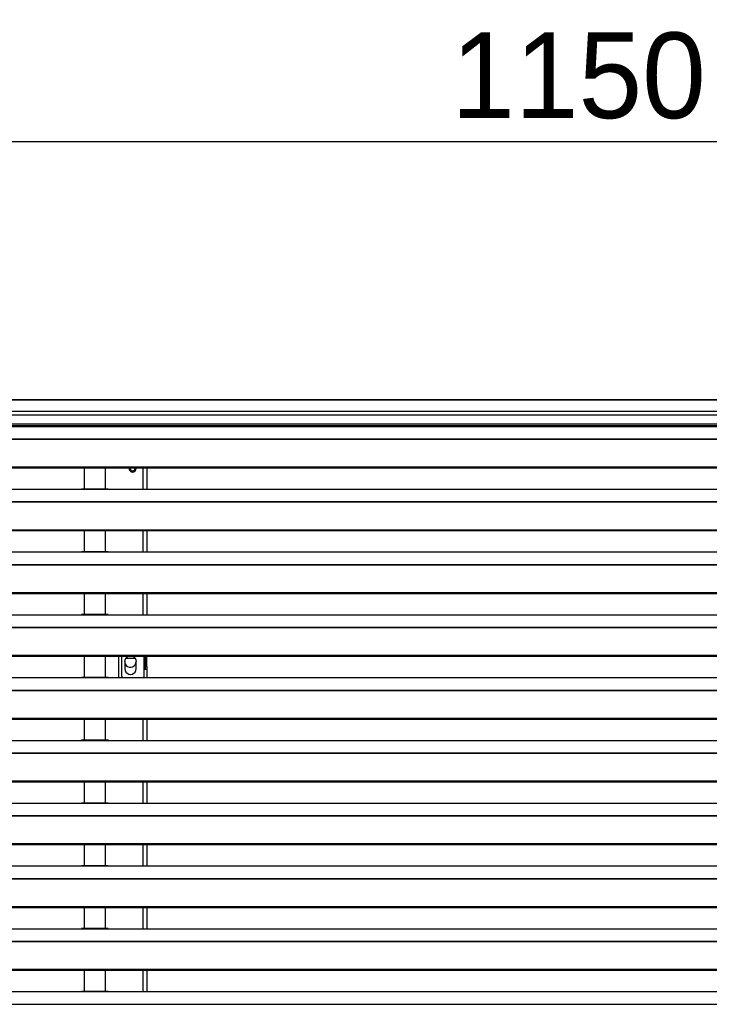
# Model space of a CAD drawing. Header units: millimetres. Extents: x 0 to 39025, y -31299 to 8400.
# Tile 45 of 206: x 14387 to 14870, y -29038 to -28348. Entities that reach past the tile are written whole.
import ezdxf

# ---------------------------------------------------------------- set-up
doc = ezdxf.new("R2010")
doc.units = ezdxf.units.MM
doc.header["$PDSIZE"] = -1
doc.layers.add('DIMENZIJE', color=4, linetype='Continuous')
doc.styles.add('SLDTEXTSTYLE6', font='txt')
doc.dimstyles.new('SLDDIMSTYLE0', dxfattribs={"dimtxt": 3, "dimasz": 3.414889, "dimexe": 0, "dimexo": 0.0625, "dimgap": 0.75, "dimtad": 1, "dimdec": 0, "dimlfac": 20, "dimrnd": 1e-09, "dimzin": 12, "dimdsep": 46, "dimtxsty": 'SLDTEXTSTYLE6', "dimsah": 1, "dimcen": 0.09, "dimadec": 0, "dimazin": 3, "dimtfac": 1, "dimtdec": 0, "dimtofl": 0, "dimtmove": 0, "dimatfit": 3, "dimfxl": 1, "dimfrac": 2, "dimtolj": 1, "dimtzin": 12, "dimarcsym": 0})

# ---------------------------------------------------------------- blocks, each defined once
blk = doc.blocks.new('*U96')
at = {"lineweight": 25}
for points in [[(1148.95, 902.8), (1148.95, 902.8), (1.05, 902.8), (1.05, 902.8)], [(1.05, 902.8), (1.05, 902.8), (1148.95, 902.8), (1148.95, 902.8)], [(1.05, 895.02), (1.05, 895.02), (1148.95, 895.02), (1148.95, 895.02)], [(1145.5, 892.11), (1145.5, 892.11), (4.5, 892.11), (4.5, 892.11)], [(4.5, 885.96), (4.5, 885.96), (1145.5, 885.96), (1145.5, 885.96)], [(4.5, 884.91), (4.5, 884.91), (1145.5, 884.91), (1145.5, 884.91)], [(42, 884.27), (42, 884.27), (225, 884.27), (225, 884.27)], [(225, 884.27), (225, 884.27), (247, 884.27), (247, 884.27)], [(245.31, 884.35), (245.31, 884.35), (226.65, 884.35), (226.65, 884.35)], [(247, 884.27), (247, 884.27), (818, 884.27), (818, 884.27)], [(16.21, 875.56), (16.21, 875.56), (1133.33, 875.56), (1133.33, 875.56)], [(16.21, 875.34), (16.21, 875.34), (1133.33, 875.34), (1133.33, 875.34)], [(7.21, 855.91), (7.21, 855.91), (1142.79, 855.91), (1142.79, 855.91)], [(7.21, 855.25), (7.21, 855.25), (1142.79, 855.25), (1142.79, 855.25)], [(228.5, 855.25), (228.5, 855.25), (228.5, 840.37), (228.5, 840.37)], [(243.5, 840.37), (243.5, 840.37), (243.5, 855.25), (243.5, 855.25)], [(264.2, 854.82), (264.2, 854.82), (264.14, 855.25), (264.14, 855.25)], [(265, 854.82), (265, 854.82), (264.96, 855.25), (264.96, 855.25)], [(270, 840.29), (270, 840.29), (270, 855.25), (270, 855.25)], [(272.5, 855.25), (272.5, 855.25), (272.5, 840.29), (272.5, 840.29)], [(42, 840.29), (42, 840.29), (225, 840.29), (225, 840.29)], [(225, 840.29), (225, 840.29), (247, 840.29), (247, 840.29)], [(245.31, 840.37), (245.31, 840.37), (226.65, 840.37), (226.65, 840.37)], [(247, 840.29), (247, 840.29), (818, 840.29), (818, 840.29)], [(16.21, 831.59), (16.21, 831.59), (1133.33, 831.59), (1133.33, 831.59)], [(16.21, 831.36), (16.21, 831.36), (1133.33, 831.36), (1133.33, 831.36)], [(7.21, 811.93), (7.21, 811.93), (1142.79, 811.93), (1142.79, 811.93)], [(7.21, 811.28), (7.21, 811.28), (1142.79, 811.28), (1142.79, 811.28)], [(228.5, 811.28), (228.5, 811.28), (228.5, 796.4), (228.5, 796.4)], [(243.5, 796.4), (243.5, 796.4), (243.5, 811.28), (243.5, 811.28)], [(270, 796.32), (270, 796.32), (270, 811.28), (270, 811.28)], [(272.5, 811.28), (272.5, 811.28), (272.5, 796.32), (272.5, 796.32)], [(42, 796.32), (42, 796.32), (225, 796.32), (225, 796.32)], [(225, 796.32), (225, 796.32), (247, 796.32), (247, 796.32)], [(245.31, 796.4), (245.31, 796.4), (226.65, 796.4), (226.65, 796.4)], [(247, 796.32), (247, 796.32), (818, 796.32), (818, 796.32)], [(16.21, 787.61), (16.21, 787.61), (1133.33, 787.61), (1133.33, 787.61)], [(16.21, 787.39), (16.21, 787.39), (1133.33, 787.39), (1133.33, 787.39)], [(7.21, 767.96), (7.21, 767.96), (1142.79, 767.96), (1142.79, 767.96)], [(7.21, 767.31), (7.21, 767.31), (1142.79, 767.31), (1142.79, 767.31)], [(228.5, 767.31), (228.5, 767.31), (228.5, 752.43), (228.5, 752.43)], [(243.5, 752.43), (243.5, 752.43), (243.5, 767.31), (243.5, 767.31)], [(270, 752.35), (270, 752.35), (270, 767.31), (270, 767.31)], [(272.5, 767.31), (272.5, 767.31), (272.5, 752.35), (272.5, 752.35)], [(42, 752.35), (42, 752.35), (225, 752.35), (225, 752.35)], [(225, 752.35), (225, 752.35), (247, 752.35), (247, 752.35)], [(245.31, 752.43), (245.31, 752.43), (226.65, 752.43), (226.65, 752.43)], [(247, 752.35), (247, 752.35), (818, 752.35), (818, 752.35)], [(16.21, 743.64), (16.21, 743.64), (1133.33, 743.64), (1133.33, 743.64)], [(16.21, 743.42), (16.21, 743.42), (1133.33, 743.42), (1133.33, 743.42)], [(7.21, 723.99), (7.21, 723.99), (1142.79, 723.99), (1142.79, 723.99)], [(7.21, 723.33), (7.21, 723.33), (1142.79, 723.33), (1142.79, 723.33)], [(228.5, 723.33), (228.5, 723.33), (228.5, 708.45), (228.5, 708.45)], [(243.5, 708.45), (243.5, 708.45), (243.5, 723.33), (243.5, 723.33)], [(252.5, 723.33), (252.5, 723.33), (252.5, 708.37), (252.5, 708.37)], [(255, 709.08), (255, 709.08), (255, 723.33), (255, 723.33)], [(257, 719.63), (257, 719.63), (257, 714.61), (257, 714.61)], [(264.43, 721.69), (264.43, 721.69), (257.56, 721.69), (257.56, 721.69)], [(265, 714.61), (265, 714.61), (265, 719.63), (265, 719.63)], [(270.7, 714.1), (270.7, 714.1), (270.7, 723.33), (270.7, 723.33)], [(271.5, 716.11), (271.5, 716.11), (271.5, 723.33), (271.5, 723.33)], [(272.5, 716.11), (272.5, 716.11), (272.5, 723.33), (272.5, 723.33)], [(270.7, 709.08), (270.7, 709.08), (270.7, 714.1), (270.7, 714.1)], [(271.5, 716.11), (271.5, 716.11), (272.5, 716.11), (272.5, 716.11)], [(271.5, 714.1), (271.5, 714.1), (271.5, 716.11), (271.5, 716.11)], [(272.5, 714.1), (272.5, 714.1), (271.5, 714.1), (271.5, 714.1)], [(272.5, 716.11), (272.5, 716.11), (272.5, 714.1), (272.5, 714.1)], [(272.5, 714.1), (272.5, 714.1), (272.5, 708.37), (272.5, 708.37)], [(42, 708.37), (42, 708.37), (225, 708.37), (225, 708.37)], [(225, 708.37), (225, 708.37), (247, 708.37), (247, 708.37)], [(245.31, 708.45), (245.31, 708.45), (226.65, 708.45), (226.65, 708.45)], [(247, 708.37), (247, 708.37), (818, 708.37), (818, 708.37)], [(255, 709.08), (255, 709.08), (255.7, 708.37), (255.7, 708.37)], [(270, 708.37), (270, 708.37), (270.7, 709.08), (270.7, 709.08)], [(16.21, 699.67), (16.21, 699.67), (1133.33, 699.67), (1133.33, 699.67)], [(16.21, 699.44), (16.21, 699.44), (1133.33, 699.44), (1133.33, 699.44)], [(7.21, 680.01), (7.21, 680.01), (1142.79, 680.01), (1142.79, 680.01)], [(7.21, 679.36), (7.21, 679.36), (1142.79, 679.36), (1142.79, 679.36)], [(228.5, 679.36), (228.5, 679.36), (228.5, 664.48), (228.5, 664.48)], [(243.5, 664.48), (243.5, 664.48), (243.5, 679.36), (243.5, 679.36)], [(270, 664.4), (270, 664.4), (270, 679.36), (270, 679.36)], [(272.5, 679.36), (272.5, 679.36), (272.5, 664.4), (272.5, 664.4)], [(42, 664.4), (42, 664.4), (225, 664.4), (225, 664.4)], [(225, 664.4), (225, 664.4), (247, 664.4), (247, 664.4)], [(245.31, 664.48), (245.31, 664.48), (226.65, 664.48), (226.65, 664.48)], [(247, 664.4), (247, 664.4), (818, 664.4), (818, 664.4)], [(16.21, 655.69), (16.21, 655.69), (1133.33, 655.69), (1133.33, 655.69)], [(16.21, 655.47), (16.21, 655.47), (1133.33, 655.47), (1133.33, 655.47)], [(7.21, 636.04), (7.21, 636.04), (1142.79, 636.04), (1142.79, 636.04)], [(7.21, 635.39), (7.21, 635.39), (1142.79, 635.39), (1142.79, 635.39)], [(228.5, 635.39), (228.5, 635.39), (228.5, 620.51), (228.5, 620.51)], [(243.5, 620.51), (243.5, 620.51), (243.5, 635.39), (243.5, 635.39)], [(270, 620.43), (270, 620.43), (270, 635.39), (270, 635.39)], [(272.5, 635.39), (272.5, 635.39), (272.5, 620.43), (272.5, 620.43)], [(42, 620.43), (42, 620.43), (225, 620.43), (225, 620.43)], [(225, 620.43), (225, 620.43), (247, 620.43), (247, 620.43)], [(245.31, 620.51), (245.31, 620.51), (226.65, 620.51), (226.65, 620.51)], [(247, 620.43), (247, 620.43), (818, 620.43), (818, 620.43)], [(16.21, 611.72), (16.21, 611.72), (1133.33, 611.72), (1133.33, 611.72)], [(16.21, 611.5), (16.21, 611.5), (1133.33, 611.5), (1133.33, 611.5)], [(7.21, 592.07), (7.21, 592.07), (1142.79, 592.07), (1142.79, 592.07)], [(7.21, 591.41), (7.21, 591.41), (1142.79, 591.41), (1142.79, 591.41)], [(228.5, 591.41), (228.5, 591.41), (228.5, 576.53), (228.5, 576.53)], [(243.5, 576.53), (243.5, 576.53), (243.5, 591.41), (243.5, 591.41)], [(270, 576.45), (270, 576.45), (270, 591.41), (270, 591.41)], [(272.5, 591.41), (272.5, 591.41), (272.5, 576.45), (272.5, 576.45)], [(42, 576.45), (42, 576.45), (225, 576.45), (225, 576.45)], [(225, 576.45), (225, 576.45), (247, 576.45), (247, 576.45)], [(245.31, 576.53), (245.31, 576.53), (226.65, 576.53), (226.65, 576.53)], [(247, 576.45), (247, 576.45), (818, 576.45), (818, 576.45)], [(16.21, 567.74), (16.21, 567.74), (1133.33, 567.74), (1133.33, 567.74)], [(16.21, 567.52), (16.21, 567.52), (1133.33, 567.52), (1133.33, 567.52)], [(7.21, 548.09), (7.21, 548.09), (1142.79, 548.09), (1142.79, 548.09)], [(7.21, 547.44), (7.21, 547.44), (1142.79, 547.44), (1142.79, 547.44)], [(228.5, 547.44), (228.5, 547.44), (228.5, 532.56), (228.5, 532.56)], [(243.5, 532.56), (243.5, 532.56), (243.5, 547.44), (243.5, 547.44)], [(270, 532.48), (270, 532.48), (270, 547.44), (270, 547.44)], [(272.5, 547.44), (272.5, 547.44), (272.5, 532.48), (272.5, 532.48)], [(42, 532.48), (42, 532.48), (225, 532.48), (225, 532.48)], [(225, 532.48), (225, 532.48), (247, 532.48), (247, 532.48)], [(245.31, 532.56), (245.31, 532.56), (226.65, 532.56), (226.65, 532.56)], [(247, 532.48), (247, 532.48), (818, 532.48), (818, 532.48)], [(16.21, 523.77), (16.21, 523.77), (1133.33, 523.77), (1133.33, 523.77)], [(16.21, 523.55), (16.21, 523.55), (1133.33, 523.55), (1133.33, 523.55)], [(7.21, 504.12), (7.21, 504.12), (1142.79, 504.12), (1142.79, 504.12)], [(7.21, 503.46), (7.21, 503.46), (1142.79, 503.46), (1142.79, 503.46)], [(228.5, 503.46), (228.5, 503.46), (228.5, 488.59), (228.5, 488.59)], [(243.5, 488.59), (243.5, 488.59), (243.5, 503.46), (243.5, 503.46)], [(270, 488.51), (270, 488.51), (270, 503.46), (270, 503.46)], [(272.5, 503.46), (272.5, 503.46), (272.5, 488.51), (272.5, 488.51)], [(42, 488.51), (42, 488.51), (225, 488.51), (225, 488.51)], [(225, 488.51), (225, 488.51), (247, 488.51), (247, 488.51)], [(245.31, 488.59), (245.31, 488.59), (226.65, 488.59), (226.65, 488.59)], [(247, 488.51), (247, 488.51), (818, 488.51), (818, 488.51)], [(16.21, 479.79), (16.21, 479.79), (1133.33, 479.79), (1133.33, 479.79)], [(16.21, 479.58), (16.21, 479.58), (1133.33, 479.58), (1133.33, 479.58)]]:
    blk.add_open_spline(points, degree=3, dxfattribs=at)
for points, knots in [([(225, 884.27), (225, 884.27), (226.12, 884.32), (226.12, 884.32), (226.12, 884.32), (226.65, 884.33), (226.65, 884.33)], [0, 0, 0, 0, 1, 1, 1, 2, 2, 2, 2]), ([(245.31, 884.33), (245.31, 884.33), (245.83, 884.33), (245.83, 884.33), (245.83, 884.33), (247, 884.27), (247, 884.27)], [0, 0, 0, 0, 1, 1, 1, 2, 2, 2, 2]), ([(260.04, 855.25), (260.04, 855.25), (260, 854.82), (260, 854.82), (260, 854.82), (260.19, 853.86), (260.19, 853.86), (260.19, 853.86), (260.73, 853.04), (260.73, 853.04), (260.73, 853.04), (261.54, 852.5), (261.54, 852.5), (261.54, 852.5), (262.5, 852.31), (262.5, 852.31), (262.5, 852.31), (263.46, 852.5), (263.46, 852.5), (263.46, 852.5), (264.27, 853.04), (264.27, 853.04), (264.27, 853.04), (264.81, 853.86), (264.81, 853.86), (264.81, 853.86), (265, 854.82), (265, 854.82)], [0, 0, 0, 0, 1, 1, 1, 2, 2, 2, 3, 3, 3, 4, 4, 4, 5, 5, 5, 6, 6, 6, 7, 7, 7, 8, 8, 8, 9, 9, 9, 9]), ([(260.85, 855.25), (260.85, 855.25), (260.8, 854.82), (260.8, 854.82), (260.8, 854.82), (260.93, 854.16), (260.93, 854.16), (260.93, 854.16), (261.3, 853.61), (261.3, 853.61), (261.3, 853.61), (261.85, 853.24), (261.85, 853.24), (261.85, 853.24), (262.5, 853.11), (262.5, 853.11), (262.5, 853.11), (263.15, 853.24), (263.15, 853.24), (263.15, 853.24), (263.7, 853.61), (263.7, 853.61), (263.7, 853.61), (264.07, 854.16), (264.07, 854.16), (264.07, 854.16), (264.2, 854.82), (264.2, 854.82)], [0, 0, 0, 0, 1, 1, 1, 2, 2, 2, 3, 3, 3, 4, 4, 4, 5, 5, 5, 6, 6, 6, 7, 7, 7, 8, 8, 8, 9, 9, 9, 9]), ([(225, 840.29), (225, 840.29), (226.12, 840.35), (226.12, 840.35), (226.12, 840.35), (226.65, 840.35), (226.65, 840.35)], [0, 0, 0, 0, 1, 1, 1, 2, 2, 2, 2]), ([(245.31, 840.35), (245.31, 840.35), (245.83, 840.35), (245.83, 840.35), (245.83, 840.35), (247, 840.29), (247, 840.29)], [0, 0, 0, 0, 1, 1, 1, 2, 2, 2, 2]), ([(225, 796.32), (225, 796.32), (226.12, 796.37), (226.12, 796.37), (226.12, 796.37), (226.65, 796.38), (226.65, 796.38)], [0, 0, 0, 0, 1, 1, 1, 2, 2, 2, 2]), ([(245.31, 796.38), (245.31, 796.38), (245.83, 796.38), (245.83, 796.38), (245.83, 796.38), (247, 796.32), (247, 796.32)], [0, 0, 0, 0, 1, 1, 1, 2, 2, 2, 2]), ([(225, 752.35), (225, 752.35), (226.12, 752.4), (226.12, 752.4), (226.12, 752.4), (226.65, 752.4), (226.65, 752.4)], [0, 0, 0, 0, 1, 1, 1, 2, 2, 2, 2]), ([(245.31, 752.41), (245.31, 752.41), (245.83, 752.4), (245.83, 752.4), (245.83, 752.4), (247, 752.35), (247, 752.35)], [0, 0, 0, 0, 1, 1, 1, 2, 2, 2, 2]), ([(257, 719.63), (257, 719.63), (257.2, 720.87), (257.2, 720.87), (257.2, 720.87), (257.76, 721.99), (257.76, 721.99), (257.76, 721.99), (258.65, 722.88), (258.65, 722.88), (258.65, 722.88), (259.44, 723.33), (259.44, 723.33)], [0, 0, 0, 0, 1, 1, 1, 2, 2, 2, 3, 3, 3, 4, 4, 4, 4]), ([(257, 719.63), (257, 719.63), (257.04, 719.03), (257.04, 719.03), (257.04, 719.03), (257.39, 717.89), (257.39, 717.89), (257.39, 717.89), (258.06, 716.9), (258.06, 716.9), (258.06, 716.9), (259, 716.15), (259, 716.15), (259, 716.15), (260.11, 715.71), (260.11, 715.71), (260.11, 715.71), (261.3, 715.62), (261.3, 715.62), (261.3, 715.62), (262.46, 715.89), (262.46, 715.89), (262.46, 715.89), (263.49, 716.49), (263.49, 716.49), (263.49, 716.49), (264.3, 717.37), (264.3, 717.37), (264.3, 717.37), (264.82, 718.45), (264.82, 718.45), (264.82, 718.45), (265, 719.63), (265, 719.63)], [0, 0, 0, 0, 1, 1, 1, 2, 2, 2, 3, 3, 3, 4, 4, 4, 5, 5, 5, 6, 6, 6, 7, 7, 7, 8, 8, 8, 9, 9, 9, 10, 10, 10, 11, 11, 11, 11]), ([(262.56, 723.33), (262.56, 723.33), (263.35, 722.88), (263.35, 722.88), (263.35, 722.88), (264.23, 721.99), (264.23, 721.99), (264.23, 721.99), (264.8, 720.87), (264.8, 720.87), (264.8, 720.87), (265, 719.63), (265, 719.63)], [0, 0, 0, 0, 1, 1, 1, 2, 2, 2, 3, 3, 3, 4, 4, 4, 4]), ([(257, 714.61), (257, 714.61), (257.2, 713.36), (257.2, 713.36), (257.2, 713.36), (257.76, 712.24), (257.76, 712.24), (257.76, 712.24), (258.65, 711.35), (258.65, 711.35), (258.65, 711.35), (259.76, 710.78), (259.76, 710.78), (259.76, 710.78), (261, 710.58), (261, 710.58), (261, 710.58), (262.23, 710.78), (262.23, 710.78), (262.23, 710.78), (263.35, 711.35), (263.35, 711.35), (263.35, 711.35), (264.23, 712.24), (264.23, 712.24), (264.23, 712.24), (264.8, 713.36), (264.8, 713.36), (264.8, 713.36), (265, 714.61), (265, 714.61)], [0, 0, 0, 0, 1, 1, 1, 2, 2, 2, 3, 3, 3, 4, 4, 4, 5, 5, 5, 6, 6, 6, 7, 7, 7, 8, 8, 8, 9, 9, 9, 10, 10, 10, 10]), ([(271.5, 714.1), (271.5, 714.1), (271.48, 714.1), (271.48, 714.1), (271.48, 714.1), (271.44, 714.1), (271.44, 714.1), (271.44, 714.1), (271.36, 714.1), (271.36, 714.1), (271.36, 714.1), (271.27, 714.1), (271.27, 714.1), (271.27, 714.1), (271.14, 714.1), (271.14, 714.1), (271.14, 714.1), (271, 714.1), (271, 714.1), (271, 714.1), (270.85, 714.1), (270.85, 714.1), (270.85, 714.1), (270.7, 714.1), (270.7, 714.1)], [0, 0, 0, 0, 1, 1, 1, 2, 2, 2, 3, 3, 3, 4, 4, 4, 5, 5, 5, 6, 6, 6, 7, 7, 7, 8, 8, 8, 8]), ([(225, 708.37), (225, 708.37), (226.12, 708.43), (226.12, 708.43), (226.12, 708.43), (226.65, 708.43), (226.65, 708.43)], [0, 0, 0, 0, 1, 1, 1, 2, 2, 2, 2]), ([(245.31, 708.43), (245.31, 708.43), (245.83, 708.43), (245.83, 708.43), (245.83, 708.43), (247, 708.37), (247, 708.37)], [0, 0, 0, 0, 1, 1, 1, 2, 2, 2, 2]), ([(225, 664.4), (225, 664.4), (226.12, 664.45), (226.12, 664.45), (226.12, 664.45), (226.65, 664.46), (226.65, 664.46)], [0, 0, 0, 0, 1, 1, 1, 2, 2, 2, 2]), ([(245.31, 664.46), (245.31, 664.46), (245.83, 664.46), (245.83, 664.46), (245.83, 664.46), (247, 664.4), (247, 664.4)], [0, 0, 0, 0, 1, 1, 1, 2, 2, 2, 2]), ([(225, 620.43), (225, 620.43), (226.12, 620.48), (226.12, 620.48), (226.12, 620.48), (226.65, 620.48), (226.65, 620.48)], [0, 0, 0, 0, 1, 1, 1, 2, 2, 2, 2]), ([(245.31, 620.49), (245.31, 620.49), (245.83, 620.48), (245.83, 620.48), (245.83, 620.48), (247, 620.43), (247, 620.43)], [0, 0, 0, 0, 1, 1, 1, 2, 2, 2, 2]), ([(225, 576.45), (225, 576.45), (226.12, 576.51), (226.12, 576.51), (226.12, 576.51), (226.65, 576.51), (226.65, 576.51)], [0, 0, 0, 0, 1, 1, 1, 2, 2, 2, 2]), ([(245.31, 576.51), (245.31, 576.51), (245.83, 576.51), (245.83, 576.51), (245.83, 576.51), (247, 576.45), (247, 576.45)], [0, 0, 0, 0, 1, 1, 1, 2, 2, 2, 2]), ([(225, 532.48), (225, 532.48), (226.12, 532.53), (226.12, 532.53), (226.12, 532.53), (226.65, 532.54), (226.65, 532.54)], [0, 0, 0, 0, 1, 1, 1, 2, 2, 2, 2]), ([(245.31, 532.54), (245.31, 532.54), (245.83, 532.54), (245.83, 532.54), (245.83, 532.54), (247, 532.48), (247, 532.48)], [0, 0, 0, 0, 1, 1, 1, 2, 2, 2, 2]), ([(225, 488.51), (225, 488.51), (226.12, 488.55), (226.12, 488.55), (226.12, 488.55), (226.65, 488.56), (226.65, 488.56)], [0, 0, 0, 0, 1, 1, 1, 2, 2, 2, 2]), ([(245.31, 488.57), (245.31, 488.57), (245.83, 488.56), (245.83, 488.56), (245.83, 488.56), (247, 488.51), (247, 488.51)], [0, 0, 0, 0, 1, 1, 1, 2, 2, 2, 2])]:
    blk.add_open_spline(points, degree=3, knots=knots, dxfattribs=at)
blk = doc.blocks.new('*D179')
at = {"layer": 'Defpoints', "color": 0, "transparency": 16777216}
for p in [(15353.27, -28433.38), (14203.27, -28604.51), (15353.27, -28604.51)]:
    blk.add_point(p, dxfattribs=at)
at = {"layer": 'DIMENZIJE', "color": 0, "lineweight": -2, "transparency": 16777216}
for p, q in [((14203.27, -28603.26), (14203.27, -28413.38)), ((15353.27, -28603.26), (15353.27, -28413.38)), ((14271.57, -28433.38), (15284.98, -28433.38))]:
    blk.add_line(p, q, dxfattribs=at)
at = {"layer": 'DIMENZIJE', "color": 0, "transparency": 16777216}
for points in [[(14271.57, -28421.99), (14271.57, -28444.76), (14203.27, -28433.38)], [(15284.98, -28421.99), (15284.98, -28444.76), (15353.27, -28433.38)]]:
    blk.add_solid(points, dxfattribs=at)
at = {"layer": 'DIMENZIJE', "color": 0, "transparency": 16777216, "insert": (14778.27, -28387.52), "char_height": 60, "attachment_point": 5, "style": 'SLDTEXTSTYLE6'}
blk.add_mtext('\\A1;1150', dxfattribs=at)

msp = doc.modelspace()

# ---------------------------------------------------------------- block references
at = {"color": 1}
msp.add_blockref('*U96', (14203.27, -29517.21), dxfattribs=at)

# ---------------------------------------------------------------- dimensions: what is measured, and where the dimension line sits
at = {"layer": 'DIMENZIJE'}
dim = msp.add_linear_dim(base=(15353.27, -28433.38), p1=(14203.27, -28604.51), p2=(15353.27, -28604.51), dimstyle='SLDDIMSTYLE0', override={"dimscale": 20, "dimexe": 1, "dimlfac": 1, "dimdle": 1, "dimtofl": 1}, dxfattribs=at)
dim.commit()
dim.dimension.update_dxf_attribs({"geometry": '*D179', "text_midpoint": (14778.27, -28387.52)})

doc.saveas('drawing.dxf')
